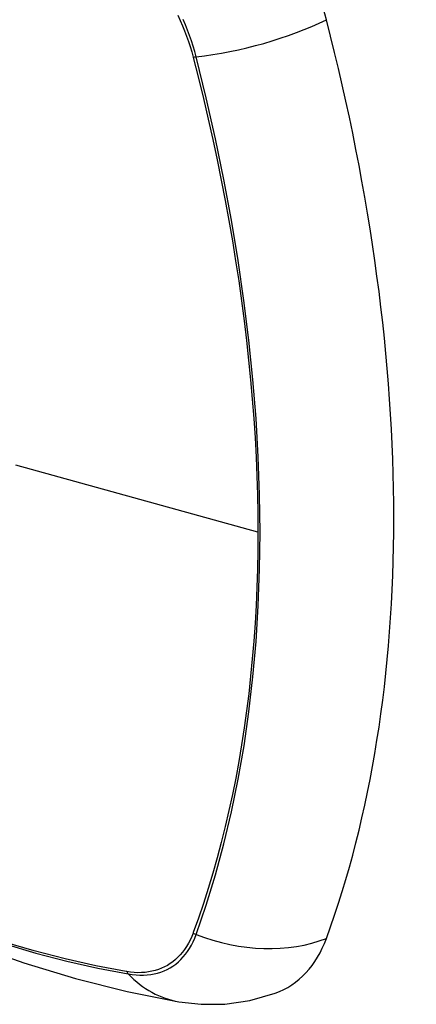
# Model space of a CAD drawing. Header units: inches. Extents: x 581 to 683, y 225 to 315.
# Tile 4 of 89: x 630.744 to 631.047, y 269.76 to 270.511. Entities that reach past the tile are written whole.
import ezdxf

# ---------------------------------------------------------------- set-up
doc = ezdxf.new("R2010")
doc.units = ezdxf.units.IN
doc.header["$MEASUREMENT"] = 0
doc.layers.add('Visible Edges(ANSI)', color=7, linetype='Continuous', lineweight=25)
doc.layers.add('Visible Tangent Edges(ANSI)', color=7, linetype='Continuous', lineweight=25)

msp = doc.modelspace()

# ---------------------------------------------------------------- linework, layer by layer
at = {"layer": 'Visible Edges(ANSI)', "flags": 128}
for points in [[(630.25093, 270.11123), (630.28674, 270.07711), (630.32312, 270.04437), (630.36001, 270.01309), (630.39736, 269.98332), (630.43513, 269.95509), (630.47327, 269.92848), (630.51174, 269.90352), (630.55049, 269.88026), (630.58947, 269.85876), (630.62865, 269.83906), (630.66797, 269.82121), (630.7074, 269.80527), (630.7469, 269.79127), (630.7864, 269.77927), (630.82588, 269.76933), (630.86528, 269.7615)], [(630.86528, 269.7615), (630.88223, 269.75958), (630.90043, 269.75972), (630.91952, 269.7624), (630.93889, 269.76797)]]:
    msp.add_lwpolyline(points, dxfattribs=at)
at = {"layer": 'Visible Edges(ANSI)'}
for centre, major_axis, start_param, end_param in [((630.85969, 270.53116), (0.08841, -0.15353), 1.123593, 2.021867), ((630.11071, 270.65978), (-0.64835, 1.12588), 3.592663, 4.265186), ((630.85969, 269.9258), (0.08841, -0.15353), 6.184194, 6.734256)]:
    msp.add_ellipse(centre, major_axis=major_axis, ratio=0.578093, start_param=start_param, end_param=end_param, dxfattribs=at)
at = {"layer": 'Visible Tangent Edges(ANSI)'}
for p, q in [((630.87622, 270.48237), (630.87634, 270.48192)), ((630.92559, 270.11975), (630.74084, 270.17097)), ((630.87634, 269.81425), (630.87622, 269.81393)), ((630.82549, 269.78449), (630.82515, 269.78454))]:
    msp.add_line(p, q, dxfattribs=at)
at = {"layer": 'Visible Tangent Edges(ANSI)', "flags": 128}
for points in [[(630.86464, 270.51418), (630.86643, 270.51024), (630.86813, 270.50628), (630.86973, 270.5023), (630.87123, 270.49832), (630.87263, 270.49432), (630.87393, 270.49033), (630.87513, 270.48634), (630.87622, 270.48237)], [(630.87852, 270.48249), (630.87744, 270.48654), (630.87625, 270.49062), (630.87495, 270.4947), (630.87354, 270.49878), (630.87203, 270.50286), (630.87041, 270.50693), (630.86869, 270.51098)], [(630.87634, 270.48192), (630.88031, 270.46626), (630.88411, 270.45064), (630.88775, 270.43505), (630.89123, 270.4195), (630.89455, 270.40397), (630.8977, 270.38848), (630.90069, 270.37301), (630.90352, 270.35759), (630.90618, 270.34221), (630.90867, 270.32687), (630.911, 270.31159), (630.91315, 270.29636), (630.91514, 270.2812), (630.91695, 270.2661), (630.91859, 270.25108), (630.92006, 270.23613), (630.92136, 270.22126), (630.92248, 270.20647), (630.92343, 270.19177), (630.92421, 270.17716), (630.92482, 270.16265), (630.92525, 270.14825), (630.92551, 270.13395), (630.92559, 270.11975)], [(630.87852, 269.81278), (630.88623, 269.83522), (630.89332, 269.85831), (630.89975, 269.88205), (630.90552, 269.9064), (630.91062, 269.93133), (630.91505, 269.95682), (630.91879, 269.98284), (630.92186, 270.00935), (630.92424, 270.03632), (630.92594, 270.06372), (630.92695, 270.0915), (630.92729, 270.11966), (630.92694, 270.14823), (630.92591, 270.17719), (630.9242, 270.20654), (630.92181, 270.23625), (630.91874, 270.26627), (630.91499, 270.29658), (630.91056, 270.32714), (630.90546, 270.35791), (630.8997, 270.38885), (630.89329, 270.41994), (630.88623, 270.45115), (630.87852, 270.48249)], [(630.92559, 270.11975), (630.92551, 270.10566), (630.92525, 270.09168), (630.92482, 270.07778), (630.92422, 270.06399), (630.92344, 270.05029), (630.92249, 270.0367), (630.92137, 270.02321), (630.92007, 270.00983), (630.9186, 269.99657), (630.91696, 269.98343), (630.91515, 269.97042), (630.91317, 269.95753), (630.91101, 269.94478), (630.90869, 269.93216), (630.9062, 269.91969), (630.90353, 269.90736), (630.90071, 269.89517), (630.89771, 269.88313), (630.89455, 269.87125), (630.89123, 269.85953), (630.88775, 269.84796), (630.8841, 269.83656), (630.88032, 269.82538), (630.87634, 269.81425)], [(630.87622, 269.81393), (630.87513, 269.81121), (630.87393, 269.8086), (630.87263, 269.80611), (630.87123, 269.80374), (630.86972, 269.80148), (630.86812, 269.79935), (630.86643, 269.79734), (630.86464, 269.79546), (630.86275, 269.79371), (630.86078, 269.7921), (630.85872, 269.79063), (630.85658, 269.78929), (630.85436, 269.78809), (630.85206, 269.78704), (630.84968, 269.78613), (630.84723, 269.78536), (630.84472, 269.78474), (630.84214, 269.78426), (630.83949, 269.78393), (630.83679, 269.78375), (630.83404, 269.78371), (630.83123, 269.78382), (630.82838, 269.78408), (630.82549, 269.78449)], [(630.82673, 269.78273), (630.82971, 269.78228), (630.83264, 269.78198), (630.83552, 269.78184), (630.83835, 269.78185), (630.84112, 269.78202), (630.84384, 269.78234), (630.84649, 269.78281), (630.84907, 269.78344), (630.85158, 269.78421), (630.85401, 269.78514), (630.85637, 269.78621), (630.85865, 269.78744), (630.86084, 269.7888), (630.86294, 269.79032), (630.86495, 269.79197), (630.86687, 269.79377), (630.86869, 269.7957), (630.87041, 269.79776), (630.87202, 269.79996), (630.87354, 269.80228), (630.87495, 269.80473), (630.87625, 269.80729), (630.87744, 269.80998), (630.87852, 269.81278)], [(630.82515, 269.78454), (630.80197, 269.78891), (630.77857, 269.79415), (630.75499, 269.80026), (630.73123, 269.80724)], [(630.73239, 269.80574), (630.75625, 269.79868), (630.77994, 269.79249), (630.80344, 269.78717), (630.82673, 269.78273)]]:
    msp.add_lwpolyline(points, dxfattribs=at)
at = {"layer": 'Visible Tangent Edges(ANSI)'}
for centre, major_axis, ratio, start_param, end_param in [((630.49216, 270.31834), (-0.17285, 0.30015), 0.578093, 5.049711, 10.658253), ((630.9114, 270.5309), (-0.11438, -0.02945), 0.352863, 1.189822, 2.098181), ((630.88126, 270.48652), (-0.00954, -0.00241), 0.354661, 0.927935, 1.191642), ((630.88126, 269.81947), (-0.00927, 0.00331), 0.734251, 1.273722, 1.537429), ((630.9114, 269.89307), (-0.11091, 0.0406), 0.734358, 1.543031, 2.451391), ((630.83161, 269.79066), (0.0017, 0.00969), 0.732637, 2.381624, 2.645331), ((630.88527, 269.8779), (-0.01999, -0.11641), 0.735728, 5.784249, 6.283185)]:
    msp.add_ellipse(centre, major_axis=major_axis, ratio=ratio, start_param=start_param, end_param=end_param, dxfattribs=at)
msp.add_ellipse((630.49275, 270.31868), major_axis=(0.17078, -0.29656), ratio=0.578093, dxfattribs=at)

doc.saveas('drawing.dxf')
